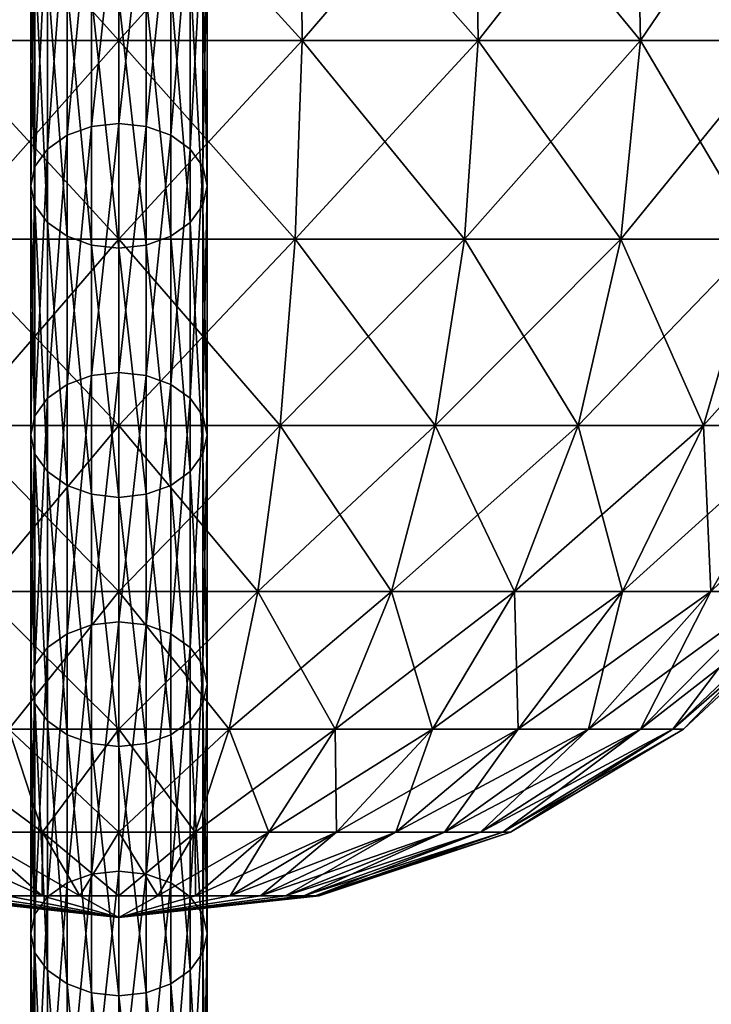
# Model space of a CAD drawing. Header units: millimetres. Extents: x -80 to 80, y -465 to 66.
# Tile 8 of 18: x -8 to 50, y -110 to -26. Entities that reach past the tile are written whole.
import ezdxf

# ---------------------------------------------------------------- set-up
doc = ezdxf.new("R2010")
doc.units = ezdxf.units.MM
doc.header["$LTSCALE"] = 65.185185
for name, color, linetype in [('11', 7, 'CONTINUOUS'), ('12', 7, 'CONTINUOUS'), ('18', 7, 'CONTINUOUS'), ('19', 7, 'CONTINUOUS')]:
    doc.layers.add(name, color=color, linetype=linetype)

msp = doc.modelspace()

# ---------------------------------------------------------------- linework, layer by layer
at = {"layer": '11', "color": 250, "linetype": 'Continuous', "true_color": 0x1c1c1c}
for points in [[(-15.44, -11.029, -33.625), (0, -11.029, -35.145), (-15.571, -28.156, -34.28), (-15.44, -11.029, -33.625)], [(0, -11.029, -35.145), (0, -28.156, -35.813), (-15.571, -28.156, -34.28), (0, -11.029, -35.145)], [(0, -28.156, 123.813), (-15.44, -11.029, 121.625), (-15.571, -28.156, 122.28), (0, -28.156, 123.813)], [(0, -11.029, 123.145), (-15.44, -11.029, 121.625), (0, -28.156, 123.813), (0, -11.029, 123.145)], [(0, -45.032, 120.817), (-15.571, -28.156, 122.28), (-14.986, -45.032, 119.341), (0, -45.032, 120.817)], [(-15.571, -28.156, -34.28), (0, -28.156, -35.813), (-14.986, -45.032, -31.341), (-15.571, -28.156, -34.28)], [(0, -28.156, 123.813), (-15.571, -28.156, 122.28), (0, -45.032, 120.817), (0, -28.156, 123.813)], [(0, -28.156, -35.813), (0, -45.032, -32.817), (-14.986, -45.032, -31.341), (0, -28.156, -35.813)], [(-14.986, -45.032, -31.341), (0, -45.032, -32.817), (-13.714, -60.883, -24.944), (-14.986, -45.032, -31.341)], [(0, -45.032, 120.817), (-14.986, -45.032, 119.341), (0, -60.883, 114.295), (0, -45.032, 120.817)], [(0, -60.883, 114.295), (-14.986, -45.032, 119.341), (-13.714, -60.883, 112.944), (0, -60.883, 114.295)], [(0, -45.032, -32.817), (0, -60.883, -26.295), (-13.714, -60.883, -24.944), (0, -45.032, -32.817)], [(-13.714, -60.883, -24.944), (0, -60.883, -26.295), (-11.812, -74.98, -15.383), (-13.714, -60.883, -24.944)], [(0, -60.883, 114.295), (-13.714, -60.883, 112.944), (0, -74.98, 104.546), (0, -60.883, 114.295)], [(0, -74.98, 104.546), (-13.714, -60.883, 112.944), (-11.812, -74.98, 103.383), (0, -74.98, 104.546)], [(0, -60.883, -26.295), (0, -74.98, -16.546), (-11.812, -74.98, -15.383), (0, -60.883, -26.295)], [(-11.812, -74.98, -15.383), (0, -74.98, -16.546), (-9.368, -86.678, -3.095), (-11.812, -74.98, -15.383)], [(0, -74.98, 104.546), (-11.812, -74.98, 103.383), (0, -86.678, 92.018), (0, -74.98, 104.546)], [(0, -86.678, 92.018), (-11.812, -74.98, 103.383), (-9.368, -86.678, 91.095), (0, -86.678, 92.018)], [(0, -74.98, -16.546), (0, -86.678, -4.018), (-9.368, -86.678, -3.095), (0, -74.98, -16.546)], [(-9.368, -86.678, 91.095), (-18.376, -86.678, 88.363), (-6.494, -95.438, 76.646), (-9.368, -86.678, 91.095)], [(-6.494, -95.438, 76.646), (-18.376, -86.678, 88.363), (-12.738, -95.438, 74.751), (-6.494, -95.438, 76.646)], [(-12.738, -95.438, 13.249), (-9.368, -86.678, -3.095), (-6.494, -95.438, 11.354), (-12.738, -95.438, 13.249)], [(-9.368, -86.678, -3.095), (0, -86.678, -4.018), (-6.494, -95.438, 11.354), (-9.368, -86.678, -3.095)], [(0, -86.678, 92.018), (-9.368, -86.678, 91.095), (0, -95.438, 77.285), (0, -86.678, 92.018)], [(0, -95.438, 77.285), (-9.368, -86.678, 91.095), (-6.494, -95.438, 76.646), (0, -95.438, 77.285)], [(0, -86.678, -4.018), (0, -95.438, 10.715), (-6.494, -95.438, 11.354), (0, -86.678, -4.018)], [(-9.458, -100.858, 58.156), (-6.515, -100.858, 59.729), (-18.492, -95.438, 71.676), (-9.458, -100.858, 58.156)], [(-6.515, -100.858, 59.729), (-12.738, -95.438, 74.751), (-18.492, -95.438, 71.676), (-6.515, -100.858, 59.729)], [(-6.515, -100.858, 28.271), (-9.458, -100.858, 29.844), (-12.738, -95.438, 13.249), (-6.515, -100.858, 28.271)], [(-6.515, -100.858, 28.271), (-12.738, -95.438, 13.249), (-6.494, -95.438, 11.354), (-6.515, -100.858, 28.271)], [(-6.515, -100.858, 59.729), (-3.321, -100.858, 60.698), (-12.738, -95.438, 74.751), (-6.515, -100.858, 59.729)], [(-3.321, -100.858, 60.698), (-6.494, -95.438, 76.646), (-12.738, -95.438, 74.751), (-3.321, -100.858, 60.698)], [(-3.321, -100.858, 27.302), (-6.515, -100.858, 28.271), (-6.494, -95.438, 11.354), (-3.321, -100.858, 27.302)], [(0, -95.438, 10.715), (-3.321, -100.858, 27.302), (-6.494, -95.438, 11.354), (0, -95.438, 10.715)], [(-3.321, -100.858, 60.698), (0, -100.858, 61.025), (-6.494, -95.438, 76.646), (-3.321, -100.858, 60.698)], [(0, -100.858, 61.025), (0, -95.438, 77.285), (-6.494, -95.438, 76.646), (0, -100.858, 61.025)], [(0, -100.858, 26.975), (-3.321, -100.858, 27.302), (0, -95.438, 10.715), (0, -100.858, 26.975)], [(-16.698, -100.858, 40.679), (0, -102.691, 44), (-17.025, -100.858, 44), (-16.698, -100.858, 40.679)], [(-17.025, -100.858, 44), (0, -102.691, 44), (-16.698, -100.858, 47.321), (-17.025, -100.858, 44)], [(-15.729, -100.858, 37.485), (0, -102.691, 44), (-16.698, -100.858, 40.679), (-15.729, -100.858, 37.485)], [(-16.698, -100.858, 47.321), (0, -102.691, 44), (-15.729, -100.858, 50.515), (-16.698, -100.858, 47.321)], [(-14.156, -100.858, 34.542), (0, -102.691, 44), (-15.729, -100.858, 37.485), (-14.156, -100.858, 34.542)], [(-15.729, -100.858, 50.515), (0, -102.691, 44), (-14.156, -100.858, 53.458), (-15.729, -100.858, 50.515)], [(-12.038, -100.858, 31.962), (0, -102.691, 44), (-14.156, -100.858, 34.542), (-12.038, -100.858, 31.962)], [(-14.156, -100.858, 53.458), (0, -102.691, 44), (-12.038, -100.858, 56.038), (-14.156, -100.858, 53.458)], [(-12.038, -100.858, 56.038), (0, -102.691, 44), (-9.458, -100.858, 58.156), (-12.038, -100.858, 56.038)], [(-9.458, -100.858, 29.844), (0, -102.691, 44), (-12.038, -100.858, 31.962), (-9.458, -100.858, 29.844)], [(-9.458, -100.858, 58.156), (0, -102.691, 44), (-6.515, -100.858, 59.729), (-9.458, -100.858, 58.156)], [(-6.515, -100.858, 28.271), (0, -102.691, 44), (-9.458, -100.858, 29.844), (-6.515, -100.858, 28.271)], [(-6.515, -100.858, 59.729), (0, -102.691, 44), (-3.321, -100.858, 60.698), (-6.515, -100.858, 59.729)], [(-3.321, -100.858, 27.302), (0, -102.691, 44), (-6.515, -100.858, 28.271), (-3.321, -100.858, 27.302)], [(-3.321, -100.858, 60.698), (0, -102.691, 44), (0, -100.858, 61.025), (-3.321, -100.858, 60.698)], [(0, -100.858, 26.975), (0, -102.691, 44), (-3.321, -100.858, 27.302), (0, -100.858, 26.975)]]:
    msp.add_3dface(points, dxfattribs=at)
at = {"layer": '12', "color": 250, "linetype": 'Continuous', "true_color": 0x1c1c1c}
for points in [[(0, -28.156, -35.813), (0, -11.029, -35.145), (15.44, -11.029, -33.625), (0, -28.156, -35.813)], [(0, -11.029, 123.145), (0, -28.156, 123.813), (15.571, -28.156, 122.28), (0, -11.029, 123.145)], [(15.44, -11.029, 121.625), (0, -11.029, 123.145), (15.571, -28.156, 122.28), (15.44, -11.029, 121.625)], [(0, -28.156, -35.813), (15.44, -11.029, -33.625), (15.571, -28.156, -34.28), (0, -28.156, -35.813)], [(30.288, -11.029, 117.121), (15.44, -11.029, 121.625), (30.543, -28.156, 117.738), (30.288, -11.029, 117.121)], [(30.543, -28.156, 117.738), (15.44, -11.029, 121.625), (15.571, -28.156, 122.28), (30.543, -28.156, 117.738)], [(15.44, -11.029, -33.625), (30.288, -11.029, -29.121), (15.571, -28.156, -34.28), (15.44, -11.029, -33.625)], [(15.571, -28.156, -34.28), (30.288, -11.029, -29.121), (30.543, -28.156, -29.738), (15.571, -28.156, -34.28)], [(43.971, -11.029, 109.807), (30.288, -11.029, 117.121), (44.342, -28.156, 110.362), (43.971, -11.029, 109.807)], [(44.342, -28.156, 110.362), (30.288, -11.029, 117.121), (30.543, -28.156, 117.738), (44.342, -28.156, 110.362)], [(30.288, -11.029, -29.121), (43.971, -11.029, -21.807), (30.543, -28.156, -29.738), (30.288, -11.029, -29.121)], [(30.543, -28.156, -29.738), (43.971, -11.029, -21.807), (44.342, -28.156, -22.362), (30.543, -28.156, -29.738)], [(55.964, -11.029, 99.964), (43.971, -11.029, 109.807), (56.436, -28.156, 100.436), (55.964, -11.029, 99.964)], [(56.436, -28.156, 100.436), (43.971, -11.029, 109.807), (44.342, -28.156, 110.362), (56.436, -28.156, 100.436)], [(43.971, -11.029, -21.807), (55.964, -11.029, -11.964), (44.342, -28.156, -22.362), (43.971, -11.029, -21.807)], [(44.342, -28.156, -22.362), (55.964, -11.029, -11.964), (56.436, -28.156, -12.436), (44.342, -28.156, -22.362)], [(0, -45.032, -32.817), (0, -28.156, -35.813), (15.571, -28.156, -34.28), (0, -45.032, -32.817)], [(0, -28.156, 123.813), (0, -45.032, 120.817), (14.986, -45.032, 119.341), (0, -28.156, 123.813)], [(15.571, -28.156, 122.28), (0, -28.156, 123.813), (14.986, -45.032, 119.341), (15.571, -28.156, 122.28)], [(0, -45.032, -32.817), (15.571, -28.156, -34.28), (14.986, -45.032, -31.341), (0, -45.032, -32.817)], [(15.571, -28.156, -34.28), (30.543, -28.156, -29.738), (14.986, -45.032, -31.341), (15.571, -28.156, -34.28)], [(14.986, -45.032, -31.341), (30.543, -28.156, -29.738), (29.397, -45.032, -26.97), (14.986, -45.032, -31.341)], [(29.397, -45.032, 114.97), (15.571, -28.156, 122.28), (14.986, -45.032, 119.341), (29.397, -45.032, 114.97)], [(30.543, -28.156, 117.738), (15.571, -28.156, 122.28), (29.397, -45.032, 114.97), (30.543, -28.156, 117.738)], [(30.543, -28.156, -29.738), (44.342, -28.156, -22.362), (29.397, -45.032, -26.97), (30.543, -28.156, -29.738)], [(42.677, -45.032, 107.871), (30.543, -28.156, 117.738), (29.397, -45.032, 114.97), (42.677, -45.032, 107.871)], [(29.397, -45.032, -26.97), (44.342, -28.156, -22.362), (42.677, -45.032, -19.871), (29.397, -45.032, -26.97)], [(44.342, -28.156, 110.362), (30.543, -28.156, 117.738), (42.677, -45.032, 107.871), (44.342, -28.156, 110.362)], [(54.318, -45.032, 98.318), (44.342, -28.156, 110.362), (42.677, -45.032, 107.871), (54.318, -45.032, 98.318)], [(44.342, -28.156, -22.362), (56.436, -28.156, -12.436), (42.677, -45.032, -19.871), (44.342, -28.156, -22.362)], [(42.677, -45.032, -19.871), (56.436, -28.156, -12.436), (54.318, -45.032, -10.318), (42.677, -45.032, -19.871)], [(56.436, -28.156, 100.436), (44.342, -28.156, 110.362), (54.318, -45.032, 98.318), (56.436, -28.156, 100.436)], [(0, -60.883, -26.295), (14.986, -45.032, -31.341), (13.714, -60.883, -24.944), (0, -60.883, -26.295)], [(14.986, -45.032, 119.341), (0, -45.032, 120.817), (13.714, -60.883, 112.944), (14.986, -45.032, 119.341)], [(0, -60.883, -26.295), (0, -45.032, -32.817), (14.986, -45.032, -31.341), (0, -60.883, -26.295)], [(0, -45.032, 120.817), (0, -60.883, 114.295), (13.714, -60.883, 112.944), (0, -45.032, 120.817)], [(14.986, -45.032, -31.341), (29.397, -45.032, -26.97), (13.714, -60.883, -24.944), (14.986, -45.032, -31.341)], [(13.714, -60.883, -24.944), (29.397, -45.032, -26.97), (26.901, -60.883, -20.944), (13.714, -60.883, -24.944)], [(26.901, -60.883, 108.944), (14.986, -45.032, 119.341), (13.714, -60.883, 112.944), (26.901, -60.883, 108.944)], [(29.397, -45.032, 114.97), (14.986, -45.032, 119.341), (26.901, -60.883, 108.944), (29.397, -45.032, 114.97)], [(29.397, -45.032, -26.97), (42.677, -45.032, -19.871), (26.901, -60.883, -20.944), (29.397, -45.032, -26.97)], [(26.901, -60.883, -20.944), (42.677, -45.032, -19.871), (39.054, -60.883, -14.448), (26.901, -60.883, -20.944)], [(39.054, -60.883, 102.448), (29.397, -45.032, 114.97), (26.901, -60.883, 108.944), (39.054, -60.883, 102.448)], [(42.677, -45.032, 107.871), (29.397, -45.032, 114.97), (39.054, -60.883, 102.448), (42.677, -45.032, 107.871)], [(42.677, -45.032, -19.871), (54.318, -45.032, -10.318), (39.054, -60.883, -14.448), (42.677, -45.032, -19.871)], [(39.054, -60.883, -14.448), (54.318, -45.032, -10.318), (49.706, -60.883, -5.706), (39.054, -60.883, -14.448)], [(49.706, -60.883, 93.706), (42.677, -45.032, 107.871), (39.054, -60.883, 102.448), (49.706, -60.883, 93.706)], [(54.318, -45.032, 98.318), (42.677, -45.032, 107.871), (49.706, -60.883, 93.706), (54.318, -45.032, 98.318)], [(54.318, -45.032, -10.318), (63.871, -45.032, 1.323), (49.706, -60.883, -5.706), (54.318, -45.032, -10.318)], [(49.706, -60.883, -5.706), (63.871, -45.032, 1.323), (58.448, -60.883, 4.946), (49.706, -60.883, -5.706)], [(58.448, -60.883, 83.054), (54.318, -45.032, 98.318), (49.706, -60.883, 93.706), (58.448, -60.883, 83.054)], [(0, -74.98, -16.546), (0, -60.883, -26.295), (13.714, -60.883, -24.944), (0, -74.98, -16.546)], [(0, -60.883, 114.295), (0, -74.98, 104.546), (11.812, -74.98, 103.383), (0, -60.883, 114.295)], [(13.714, -60.883, 112.944), (0, -60.883, 114.295), (11.812, -74.98, 103.383), (13.714, -60.883, 112.944)], [(0, -74.98, -16.546), (13.714, -60.883, -24.944), (11.812, -74.98, -15.383), (0, -74.98, -16.546)], [(13.714, -60.883, -24.944), (26.901, -60.883, -20.944), (11.812, -74.98, -15.383), (13.714, -60.883, -24.944)], [(11.812, -74.98, -15.383), (26.901, -60.883, -20.944), (23.17, -74.98, -11.937), (11.812, -74.98, -15.383)], [(23.17, -74.98, 99.937), (13.714, -60.883, 112.944), (11.812, -74.98, 103.383), (23.17, -74.98, 99.937)], [(26.901, -60.883, 108.944), (13.714, -60.883, 112.944), (23.17, -74.98, 99.937), (26.901, -60.883, 108.944)], [(23.17, -74.98, -11.937), (39.054, -60.883, -14.448), (33.638, -74.98, -6.342), (23.17, -74.98, -11.937)], [(26.901, -60.883, -20.944), (39.054, -60.883, -14.448), (23.17, -74.98, -11.937), (26.901, -60.883, -20.944)], [(33.638, -74.98, 94.342), (26.901, -60.883, 108.944), (23.17, -74.98, 99.937), (33.638, -74.98, 94.342)], [(39.054, -60.883, 102.448), (26.901, -60.883, 108.944), (33.638, -74.98, 94.342), (39.054, -60.883, 102.448)], [(33.638, -74.98, -6.342), (49.706, -60.883, -5.706), (42.812, -74.98, 1.188), (33.638, -74.98, -6.342)], [(39.054, -60.883, -14.448), (49.706, -60.883, -5.706), (33.638, -74.98, -6.342), (39.054, -60.883, -14.448)], [(42.812, -74.98, 86.812), (39.054, -60.883, 102.448), (33.638, -74.98, 94.342), (42.812, -74.98, 86.812)], [(49.706, -60.883, 93.706), (39.054, -60.883, 102.448), (42.812, -74.98, 86.812), (49.706, -60.883, 93.706)], [(49.706, -60.883, -5.706), (58.448, -60.883, 4.946), (42.812, -74.98, 1.188), (49.706, -60.883, -5.706)], [(42.812, -74.98, 1.188), (58.448, -60.883, 4.946), (50.342, -74.98, 10.362), (42.812, -74.98, 1.188)], [(50.342, -74.98, 77.638), (49.706, -60.883, 93.706), (42.812, -74.98, 86.812), (50.342, -74.98, 77.638)], [(58.448, -60.883, 83.054), (49.706, -60.883, 93.706), (50.342, -74.98, 77.638), (58.448, -60.883, 83.054)], [(58.448, -60.883, 4.946), (64.944, -60.883, 17.099), (50.342, -74.98, 10.362), (58.448, -60.883, 4.946)], [(50.342, -74.98, 10.362), (64.944, -60.883, 17.099), (55.937, -74.98, 20.83), (50.342, -74.98, 10.362)], [(55.937, -74.98, 67.17), (58.448, -60.883, 83.054), (50.342, -74.98, 77.638), (55.937, -74.98, 67.17)], [(0, -86.678, -4.018), (0, -74.98, -16.546), (11.812, -74.98, -15.383), (0, -86.678, -4.018)], [(0, -74.98, 104.546), (0, -86.678, 92.018), (9.368, -86.678, 91.095), (0, -74.98, 104.546)], [(11.812, -74.98, 103.383), (0, -74.98, 104.546), (9.368, -86.678, 91.095), (11.812, -74.98, 103.383)], [(0, -86.678, -4.018), (11.812, -74.98, -15.383), (9.368, -86.678, -3.095), (0, -86.678, -4.018)], [(18.376, -86.678, 88.363), (11.812, -74.98, 103.383), (9.368, -86.678, 91.095), (18.376, -86.678, 88.363)], [(9.368, -86.678, -3.095), (23.17, -74.98, -11.937), (18.376, -86.678, -0.363), (9.368, -86.678, -3.095)], [(11.812, -74.98, -15.383), (23.17, -74.98, -11.937), (9.368, -86.678, -3.095), (11.812, -74.98, -15.383)], [(23.17, -74.98, 99.937), (11.812, -74.98, 103.383), (18.376, -86.678, 88.363), (23.17, -74.98, 99.937)], [(26.677, -86.678, 83.925), (23.17, -74.98, 99.937), (18.376, -86.678, 88.363), (26.677, -86.678, 83.925)], [(23.17, -74.98, -11.937), (33.638, -74.98, -6.342), (18.376, -86.678, -0.363), (23.17, -74.98, -11.937)], [(18.376, -86.678, -0.363), (33.638, -74.98, -6.342), (26.677, -86.678, 4.075), (18.376, -86.678, -0.363)], [(33.638, -74.98, 94.342), (23.17, -74.98, 99.937), (26.677, -86.678, 83.925), (33.638, -74.98, 94.342)], [(33.954, -86.678, 77.954), (33.638, -74.98, 94.342), (26.677, -86.678, 83.925), (33.954, -86.678, 77.954)], [(33.638, -74.98, -6.342), (42.812, -74.98, 1.188), (26.677, -86.678, 4.075), (33.638, -74.98, -6.342)], [(26.677, -86.678, 4.075), (42.812, -74.98, 1.188), (33.954, -86.678, 10.046), (26.677, -86.678, 4.075)], [(42.812, -74.98, 86.812), (33.638, -74.98, 94.342), (33.954, -86.678, 77.954), (42.812, -74.98, 86.812)], [(42.812, -74.98, 1.188), (50.342, -74.98, 10.362), (33.954, -86.678, 10.046), (42.812, -74.98, 1.188)], [(33.954, -86.678, 10.046), (50.342, -74.98, 10.362), (39.925, -86.678, 17.323), (33.954, -86.678, 10.046)], [(39.925, -86.678, 70.677), (42.812, -74.98, 86.812), (33.954, -86.678, 77.954), (39.925, -86.678, 70.677)], [(50.342, -74.98, 10.362), (55.937, -74.98, 20.83), (39.925, -86.678, 17.323), (50.342, -74.98, 10.362)], [(39.925, -86.678, 17.323), (55.937, -74.98, 20.83), (44.363, -86.678, 25.624), (39.925, -86.678, 17.323)], [(50.342, -74.98, 77.638), (42.812, -74.98, 86.812), (39.925, -86.678, 70.677), (50.342, -74.98, 77.638)], [(44.363, -86.678, 62.376), (50.342, -74.98, 77.638), (39.925, -86.678, 70.677), (44.363, -86.678, 62.376)], [(55.937, -74.98, 20.83), (59.383, -74.98, 32.188), (44.363, -86.678, 25.624), (55.937, -74.98, 20.83)], [(44.363, -86.678, 25.624), (59.383, -74.98, 32.188), (47.095, -86.678, 34.632), (44.363, -86.678, 25.624)], [(55.937, -74.98, 67.17), (50.342, -74.98, 77.638), (44.363, -86.678, 62.376), (55.937, -74.98, 67.17)], [(47.095, -86.678, 53.368), (55.937, -74.98, 67.17), (44.363, -86.678, 62.376), (47.095, -86.678, 53.368)], [(59.383, -74.98, 32.188), (60.546, -74.98, 44), (47.095, -86.678, 34.632), (59.383, -74.98, 32.188)], [(47.095, -86.678, 34.632), (60.546, -74.98, 44), (48.018, -86.678, 44), (47.095, -86.678, 34.632)], [(59.383, -74.98, 55.812), (55.937, -74.98, 67.17), (47.095, -86.678, 53.368), (59.383, -74.98, 55.812)], [(48.018, -86.678, 44), (59.383, -74.98, 55.812), (47.095, -86.678, 53.368), (48.018, -86.678, 44)], [(60.546, -74.98, 44), (59.383, -74.98, 55.812), (48.018, -86.678, 44), (60.546, -74.98, 44)], [(0, -95.438, 10.715), (9.368, -86.678, -3.095), (6.494, -95.438, 11.354), (0, -95.438, 10.715)], [(9.368, -86.678, 91.095), (0, -86.678, 92.018), (6.494, -95.438, 76.646), (9.368, -86.678, 91.095)], [(0, -95.438, 10.715), (0, -86.678, -4.018), (9.368, -86.678, -3.095), (0, -95.438, 10.715)], [(0, -86.678, 92.018), (0, -95.438, 77.285), (6.494, -95.438, 76.646), (0, -86.678, 92.018)], [(12.738, -95.438, 74.751), (9.368, -86.678, 91.095), (6.494, -95.438, 76.646), (12.738, -95.438, 74.751)], [(9.368, -86.678, -3.095), (18.376, -86.678, -0.363), (6.494, -95.438, 11.354), (9.368, -86.678, -3.095)], [(6.494, -95.438, 11.354), (18.376, -86.678, -0.363), (12.738, -95.438, 13.249), (6.494, -95.438, 11.354)], [(18.376, -86.678, 88.363), (9.368, -86.678, 91.095), (12.738, -95.438, 74.751), (18.376, -86.678, 88.363)], [(18.492, -95.438, 71.676), (18.376, -86.678, 88.363), (12.738, -95.438, 74.751), (18.492, -95.438, 71.676)], [(12.738, -95.438, 13.249), (26.677, -86.678, 4.075), (18.492, -95.438, 16.324), (12.738, -95.438, 13.249)], [(18.376, -86.678, -0.363), (26.677, -86.678, 4.075), (12.738, -95.438, 13.249), (18.376, -86.678, -0.363)], [(26.677, -86.678, 83.925), (18.376, -86.678, 88.363), (18.492, -95.438, 71.676), (26.677, -86.678, 83.925)], [(23.536, -95.438, 67.536), (26.677, -86.678, 83.925), (18.492, -95.438, 71.676), (23.536, -95.438, 67.536)], [(18.492, -95.438, 16.324), (33.954, -86.678, 10.046), (23.536, -95.438, 20.464), (18.492, -95.438, 16.324)], [(26.677, -86.678, 4.075), (33.954, -86.678, 10.046), (18.492, -95.438, 16.324), (26.677, -86.678, 4.075)], [(27.676, -95.438, 62.492), (33.954, -86.678, 77.954), (23.536, -95.438, 67.536), (27.676, -95.438, 62.492)], [(33.954, -86.678, 10.046), (39.925, -86.678, 17.323), (23.536, -95.438, 20.464), (33.954, -86.678, 10.046)], [(23.536, -95.438, 20.464), (39.925, -86.678, 17.323), (27.676, -95.438, 25.508), (23.536, -95.438, 20.464)], [(33.954, -86.678, 77.954), (26.677, -86.678, 83.925), (23.536, -95.438, 67.536), (33.954, -86.678, 77.954)], [(39.925, -86.678, 70.677), (33.954, -86.678, 77.954), (27.676, -95.438, 62.492), (39.925, -86.678, 70.677)], [(39.925, -86.678, 17.323), (44.363, -86.678, 25.624), (27.676, -95.438, 25.508), (39.925, -86.678, 17.323)], [(27.676, -95.438, 25.508), (44.363, -86.678, 25.624), (30.751, -95.438, 31.262), (27.676, -95.438, 25.508)], [(30.751, -95.438, 56.738), (39.925, -86.678, 70.677), (27.676, -95.438, 62.492), (30.751, -95.438, 56.738)], [(32.646, -95.438, 50.494), (44.363, -86.678, 62.376), (30.751, -95.438, 56.738), (32.646, -95.438, 50.494)], [(44.363, -86.678, 62.376), (39.925, -86.678, 70.677), (30.751, -95.438, 56.738), (44.363, -86.678, 62.376)], [(30.751, -95.438, 31.262), (47.095, -86.678, 34.632), (32.646, -95.438, 37.506), (30.751, -95.438, 31.262)], [(44.363, -86.678, 25.624), (47.095, -86.678, 34.632), (30.751, -95.438, 31.262), (44.363, -86.678, 25.624)], [(47.095, -86.678, 53.368), (44.363, -86.678, 62.376), (32.646, -95.438, 50.494), (47.095, -86.678, 53.368)], [(32.646, -95.438, 37.506), (48.018, -86.678, 44), (33.285, -95.438, 44), (32.646, -95.438, 37.506)], [(33.285, -95.438, 44), (47.095, -86.678, 53.368), (32.646, -95.438, 50.494), (33.285, -95.438, 44)], [(47.095, -86.678, 34.632), (48.018, -86.678, 44), (32.646, -95.438, 37.506), (47.095, -86.678, 34.632)], [(48.018, -86.678, 44), (47.095, -86.678, 53.368), (33.285, -95.438, 44), (48.018, -86.678, 44)], [(6.494, -95.438, 76.646), (0, -95.438, 77.285), (3.321, -100.858, 60.698), (6.494, -95.438, 76.646)], [(0, -100.858, 26.975), (0, -95.438, 10.715), (6.494, -95.438, 11.354), (0, -100.858, 26.975)], [(0, -100.858, 26.975), (6.494, -95.438, 11.354), (3.321, -100.858, 27.302), (0, -100.858, 26.975)], [(0, -95.438, 77.285), (0, -100.858, 61.025), (3.321, -100.858, 60.698), (0, -95.438, 77.285)], [(3.321, -100.858, 27.302), (12.738, -95.438, 13.249), (6.515, -100.858, 28.271), (3.321, -100.858, 27.302)], [(6.494, -95.438, 11.354), (12.738, -95.438, 13.249), (3.321, -100.858, 27.302), (6.494, -95.438, 11.354)], [(6.515, -100.858, 59.729), (6.494, -95.438, 76.646), (3.321, -100.858, 60.698), (6.515, -100.858, 59.729)], [(12.738, -95.438, 74.751), (6.494, -95.438, 76.646), (6.515, -100.858, 59.729), (12.738, -95.438, 74.751)], [(12.738, -95.438, 13.249), (18.492, -95.438, 16.324), (6.515, -100.858, 28.271), (12.738, -95.438, 13.249)], [(6.515, -100.858, 28.271), (18.492, -95.438, 16.324), (9.458, -100.858, 29.844), (6.515, -100.858, 28.271)], [(9.458, -100.858, 58.156), (12.738, -95.438, 74.751), (6.515, -100.858, 59.729), (9.458, -100.858, 58.156)], [(12.038, -100.858, 56.038), (18.492, -95.438, 71.676), (9.458, -100.858, 58.156), (12.038, -100.858, 56.038)], [(18.492, -95.438, 71.676), (12.738, -95.438, 74.751), (9.458, -100.858, 58.156), (18.492, -95.438, 71.676)], [(18.492, -95.438, 16.324), (23.536, -95.438, 20.464), (9.458, -100.858, 29.844), (18.492, -95.438, 16.324)], [(9.458, -100.858, 29.844), (23.536, -95.438, 20.464), (12.038, -100.858, 31.962), (9.458, -100.858, 29.844)], [(14.156, -100.858, 53.458), (23.536, -95.438, 67.536), (12.038, -100.858, 56.038), (14.156, -100.858, 53.458)], [(23.536, -95.438, 67.536), (18.492, -95.438, 71.676), (12.038, -100.858, 56.038), (23.536, -95.438, 67.536)], [(12.038, -100.858, 31.962), (27.676, -95.438, 25.508), (14.156, -100.858, 34.542), (12.038, -100.858, 31.962)], [(23.536, -95.438, 20.464), (27.676, -95.438, 25.508), (12.038, -100.858, 31.962), (23.536, -95.438, 20.464)], [(14.156, -100.858, 34.542), (30.751, -95.438, 31.262), (15.729, -100.858, 37.485), (14.156, -100.858, 34.542)], [(15.729, -100.858, 50.515), (27.676, -95.438, 62.492), (14.156, -100.858, 53.458), (15.729, -100.858, 50.515)], [(27.676, -95.438, 62.492), (23.536, -95.438, 67.536), (14.156, -100.858, 53.458), (27.676, -95.438, 62.492)], [(27.676, -95.438, 25.508), (30.751, -95.438, 31.262), (14.156, -100.858, 34.542), (27.676, -95.438, 25.508)], [(15.729, -100.858, 37.485), (32.646, -95.438, 37.506), (16.698, -100.858, 40.679), (15.729, -100.858, 37.485)], [(16.698, -100.858, 47.321), (30.751, -95.438, 56.738), (15.729, -100.858, 50.515), (16.698, -100.858, 47.321)], [(30.751, -95.438, 56.738), (27.676, -95.438, 62.492), (15.729, -100.858, 50.515), (30.751, -95.438, 56.738)], [(30.751, -95.438, 31.262), (32.646, -95.438, 37.506), (15.729, -100.858, 37.485), (30.751, -95.438, 31.262)], [(16.698, -100.858, 40.679), (33.285, -95.438, 44), (17.025, -100.858, 44), (16.698, -100.858, 40.679)], [(32.646, -95.438, 37.506), (33.285, -95.438, 44), (16.698, -100.858, 40.679), (32.646, -95.438, 37.506)], [(17.025, -100.858, 44), (32.646, -95.438, 50.494), (16.698, -100.858, 47.321), (17.025, -100.858, 44)], [(32.646, -95.438, 50.494), (30.751, -95.438, 56.738), (16.698, -100.858, 47.321), (32.646, -95.438, 50.494)], [(33.285, -95.438, 44), (32.646, -95.438, 50.494), (17.025, -100.858, 44), (33.285, -95.438, 44)], [(0, -102.691, 44), (14.156, -100.858, 53.458), (12.038, -100.858, 56.038), (0, -102.691, 44)], [(0, -102.691, 44), (12.038, -100.858, 56.038), (9.458, -100.858, 58.156), (0, -102.691, 44)], [(0, -102.691, 44), (9.458, -100.858, 58.156), (6.515, -100.858, 59.729), (0, -102.691, 44)], [(0, -102.691, 44), (6.515, -100.858, 59.729), (3.321, -100.858, 60.698), (0, -102.691, 44)], [(0, -102.691, 44), (15.729, -100.858, 50.515), (14.156, -100.858, 53.458), (0, -102.691, 44)], [(0, -102.691, 44), (0, -100.858, 26.975), (3.321, -100.858, 27.302), (0, -102.691, 44)], [(0, -100.858, 61.025), (0, -102.691, 44), (3.321, -100.858, 60.698), (0, -100.858, 61.025)], [(0, -102.691, 44), (3.321, -100.858, 27.302), (6.515, -100.858, 28.271), (0, -102.691, 44)], [(0, -102.691, 44), (6.515, -100.858, 28.271), (9.458, -100.858, 29.844), (0, -102.691, 44)], [(0, -102.691, 44), (9.458, -100.858, 29.844), (12.038, -100.858, 31.962), (0, -102.691, 44)], [(0, -102.691, 44), (12.038, -100.858, 31.962), (14.156, -100.858, 34.542), (0, -102.691, 44)], [(0, -102.691, 44), (14.156, -100.858, 34.542), (15.729, -100.858, 37.485), (0, -102.691, 44)], [(0, -102.691, 44), (15.729, -100.858, 37.485), (16.698, -100.858, 40.679), (0, -102.691, 44)], [(0, -102.691, 44), (16.698, -100.858, 40.679), (17.025, -100.858, 44), (0, -102.691, 44)], [(0, -102.691, 44), (17.025, -100.858, 44), (16.698, -100.858, 47.321), (0, -102.691, 44)], [(0, -102.691, 44), (16.698, -100.858, 47.321), (15.729, -100.858, 50.515), (0, -102.691, 44)]]:
    msp.add_3dface(points, dxfattribs=at)
at = {"layer": '18', "color": 251, "linetype": 'Continuous', "true_color": 0x4d4d4d}
for points in [[(-2.318, -14.265, -141.933), (0, -14.005, -142.193), (-2.318, -35.45, -163.118), (-2.318, -14.265, -141.933)], [(-2.318, -35.45, -163.118), (0, -14.005, -142.193), (0, -35.19, -163.378), (-2.318, -35.45, -163.118)], [(-6.068, -16.191, -140.007), (-4.408, -15.018, -141.18), (-6.068, -37.377, -161.192), (-6.068, -16.191, -140.007)], [(-6.068, -37.377, -161.192), (-4.408, -15.018, -141.18), (-4.408, -36.203, -162.365), (-6.068, -37.377, -161.192)], [(-4.408, -15.018, -141.18), (-2.318, -14.265, -141.933), (-4.408, -36.203, -162.365), (-4.408, -15.018, -141.18)], [(-4.408, -36.203, -162.365), (-2.318, -14.265, -141.933), (-2.318, -35.45, -163.118), (-4.408, -36.203, -162.365)], [(-7.133, -38.855, -159.714), (-6.068, -16.191, -140.007), (-6.068, -37.377, -161.192), (-7.133, -38.855, -159.714)], [(-7.133, -17.67, -138.528), (-6.068, -16.191, -140.007), (-7.133, -38.855, -159.714), (-7.133, -17.67, -138.528)], [(-7.5, -40.494, -158.075), (-7.133, -17.67, -138.528), (-7.133, -38.855, -159.714), (-7.5, -40.494, -158.075)], [(-7.5, -19.309, -136.89), (-7.133, -17.67, -138.528), (-7.5, -40.494, -158.075), (-7.5, -19.309, -136.89)], [(-7.133, -20.947, -135.251), (-7.5, -19.309, -136.89), (-7.133, -42.133, -156.436), (-7.133, -20.947, -135.251)], [(-7.133, -42.133, -156.436), (-7.5, -19.309, -136.89), (-7.5, -40.494, -158.075), (-7.133, -42.133, -156.436)], [(-6.068, -22.426, -133.772), (-7.133, -20.947, -135.251), (-6.068, -43.611, -154.958), (-6.068, -22.426, -133.772)], [(-6.068, -43.611, -154.958), (-7.133, -20.947, -135.251), (-7.133, -42.133, -156.436), (-6.068, -43.611, -154.958)], [(-4.408, -23.599, -132.599), (-6.068, -22.426, -133.772), (-4.408, -44.784, -153.784), (-4.408, -23.599, -132.599)], [(-4.408, -44.784, -153.784), (-6.068, -22.426, -133.772), (-6.068, -43.611, -154.958), (-4.408, -44.784, -153.784)], [(-2.318, -24.352, -131.846), (-4.408, -23.599, -132.599), (-2.318, -45.537, -153.031), (-2.318, -24.352, -131.846)], [(-2.318, -45.537, -153.031), (-4.408, -23.599, -132.599), (-4.408, -44.784, -153.784), (-2.318, -45.537, -153.031)], [(0, -24.612, -131.586), (-2.318, -24.352, -131.846), (0, -45.797, -152.771), (0, -24.612, -131.586)], [(0, -45.797, -152.771), (-2.318, -24.352, -131.846), (-2.318, -45.537, -153.031), (0, -45.797, -152.771)], [(-4.408, -36.203, -162.365), (-2.318, -35.45, -163.118), (-4.408, -57.388, -183.55), (-4.408, -36.203, -162.365)], [(-4.408, -57.388, -183.55), (-2.318, -35.45, -163.118), (-2.318, -56.635, -184.304), (-4.408, -57.388, -183.55)], [(-2.318, -35.45, -163.118), (0, -35.19, -163.378), (-2.318, -56.635, -184.304), (-2.318, -35.45, -163.118)], [(-2.318, -56.635, -184.304), (0, -35.19, -163.378), (0, -56.376, -184.563), (-2.318, -56.635, -184.304)], [(-6.068, -37.377, -161.192), (-4.408, -36.203, -162.365), (-6.068, -58.562, -182.377), (-6.068, -37.377, -161.192)], [(-6.068, -58.562, -182.377), (-4.408, -36.203, -162.365), (-4.408, -57.388, -183.55), (-6.068, -58.562, -182.377)], [(-7.133, -38.855, -159.714), (-6.068, -37.377, -161.192), (-7.133, -60.04, -180.899), (-7.133, -38.855, -159.714)], [(-7.133, -60.04, -180.899), (-6.068, -37.377, -161.192), (-6.068, -58.562, -182.377), (-7.133, -60.04, -180.899)], [(-7.5, -40.494, -158.075), (-7.133, -38.855, -159.714), (-7.5, -61.679, -179.26), (-7.5, -40.494, -158.075)], [(-7.5, -61.679, -179.26), (-7.133, -38.855, -159.714), (-7.133, -60.04, -180.899), (-7.5, -61.679, -179.26)], [(-7.133, -42.133, -156.436), (-7.5, -40.494, -158.075), (-7.133, -63.318, -177.621), (-7.133, -42.133, -156.436)], [(-7.133, -63.318, -177.621), (-7.5, -40.494, -158.075), (-7.5, -61.679, -179.26), (-7.133, -63.318, -177.621)], [(-6.068, -43.611, -154.958), (-7.133, -42.133, -156.436), (-6.068, -64.796, -176.143), (-6.068, -43.611, -154.958)], [(-6.068, -64.796, -176.143), (-7.133, -42.133, -156.436), (-7.133, -63.318, -177.621), (-6.068, -64.796, -176.143)], [(-4.408, -44.784, -153.784), (-6.068, -43.611, -154.958), (-4.408, -65.969, -174.969), (-4.408, -44.784, -153.784)], [(-4.408, -65.969, -174.969), (-6.068, -43.611, -154.958), (-6.068, -64.796, -176.143), (-4.408, -65.969, -174.969)], [(-2.318, -45.537, -153.031), (-4.408, -44.784, -153.784), (-2.318, -66.723, -174.216), (-2.318, -45.537, -153.031)], [(-2.318, -66.723, -174.216), (-4.408, -44.784, -153.784), (-4.408, -65.969, -174.969), (-2.318, -66.723, -174.216)], [(0, -45.797, -152.771), (-2.318, -45.537, -153.031), (0, -66.982, -173.957), (0, -45.797, -152.771)], [(0, -66.982, -173.957), (-2.318, -45.537, -153.031), (-2.318, -66.723, -174.216), (0, -66.982, -173.957)], [(-4.408, -57.388, -183.55), (-2.318, -56.635, -184.304), (-4.408, -78.574, -204.735), (-4.408, -57.388, -183.55)], [(-4.408, -78.574, -204.735), (-2.318, -56.635, -184.304), (-2.318, -77.82, -205.489), (-4.408, -78.574, -204.735)], [(-2.318, -77.82, -205.489), (0, -56.376, -184.563), (0, -77.561, -205.748), (-2.318, -77.82, -205.489)], [(-2.318, -56.635, -184.304), (0, -56.376, -184.563), (-2.318, -77.82, -205.489), (-2.318, -56.635, -184.304)], [(-6.068, -58.562, -182.377), (-4.408, -57.388, -183.55), (-6.068, -79.747, -203.562), (-6.068, -58.562, -182.377)], [(-6.068, -79.747, -203.562), (-4.408, -57.388, -183.55), (-4.408, -78.574, -204.735), (-6.068, -79.747, -203.562)], [(-7.133, -60.04, -180.899), (-6.068, -58.562, -182.377), (-7.133, -81.225, -202.084), (-7.133, -60.04, -180.899)], [(-7.133, -81.225, -202.084), (-6.068, -58.562, -182.377), (-6.068, -79.747, -203.562), (-7.133, -81.225, -202.084)], [(-7.5, -61.679, -179.26), (-7.133, -60.04, -180.899), (-7.5, -82.864, -200.445), (-7.5, -61.679, -179.26)], [(-7.5, -82.864, -200.445), (-7.133, -60.04, -180.899), (-7.133, -81.225, -202.084), (-7.5, -82.864, -200.445)], [(-7.133, -63.318, -177.621), (-7.5, -61.679, -179.26), (-7.133, -84.503, -198.806), (-7.133, -63.318, -177.621)], [(-7.133, -84.503, -198.806), (-7.5, -61.679, -179.26), (-7.5, -82.864, -200.445), (-7.133, -84.503, -198.806)], [(-6.068, -64.796, -176.143), (-7.133, -63.318, -177.621), (-6.068, -85.981, -197.328), (-6.068, -64.796, -176.143)], [(-6.068, -85.981, -197.328), (-7.133, -63.318, -177.621), (-7.133, -84.503, -198.806), (-6.068, -85.981, -197.328)], [(-4.408, -65.969, -174.969), (-6.068, -64.796, -176.143), (-4.408, -87.154, -196.155), (-4.408, -65.969, -174.969)], [(-4.408, -87.154, -196.155), (-6.068, -64.796, -176.143), (-6.068, -85.981, -197.328), (-4.408, -87.154, -196.155)], [(-2.318, -66.723, -174.216), (-4.408, -65.969, -174.969), (-2.318, -87.908, -195.401), (-2.318, -66.723, -174.216)], [(-2.318, -87.908, -195.401), (-4.408, -65.969, -174.969), (-4.408, -87.154, -196.155), (-2.318, -87.908, -195.401)], [(0, -88.167, -195.142), (-2.318, -66.723, -174.216), (-2.318, -87.908, -195.401), (0, -88.167, -195.142)], [(0, -66.982, -173.957), (-2.318, -66.723, -174.216), (0, -88.167, -195.142), (0, -66.982, -173.957)], [(-4.408, -99.759, -225.921), (-2.318, -77.82, -205.489), (-2.318, -99.005, -226.674), (-4.408, -99.759, -225.921)], [(-4.408, -78.574, -204.735), (-2.318, -77.82, -205.489), (-4.408, -99.759, -225.921), (-4.408, -78.574, -204.735)], [(-2.318, -77.82, -205.489), (0, -77.561, -205.748), (-2.318, -99.005, -226.674), (-2.318, -77.82, -205.489)], [(-2.318, -99.005, -226.674), (0, -77.561, -205.748), (0, -98.746, -226.933), (-2.318, -99.005, -226.674)], [(-6.068, -79.747, -203.562), (-4.408, -78.574, -204.735), (-6.068, -100.932, -224.747), (-6.068, -79.747, -203.562)], [(-6.068, -100.932, -224.747), (-4.408, -78.574, -204.735), (-4.408, -99.759, -225.921), (-6.068, -100.932, -224.747)], [(-7.133, -81.225, -202.084), (-6.068, -79.747, -203.562), (-7.133, -102.41, -223.269), (-7.133, -81.225, -202.084)], [(-7.133, -102.41, -223.269), (-6.068, -79.747, -203.562), (-6.068, -100.932, -224.747), (-7.133, -102.41, -223.269)], [(-7.5, -82.864, -200.445), (-7.133, -81.225, -202.084), (-7.5, -104.049, -221.63), (-7.5, -82.864, -200.445)], [(-7.5, -104.049, -221.63), (-7.133, -81.225, -202.084), (-7.133, -102.41, -223.269), (-7.5, -104.049, -221.63)], [(-7.133, -84.503, -198.806), (-7.5, -82.864, -200.445), (-7.133, -105.688, -219.991), (-7.133, -84.503, -198.806)], [(-7.133, -105.688, -219.991), (-7.5, -82.864, -200.445), (-7.5, -104.049, -221.63), (-7.133, -105.688, -219.991)], [(-6.068, -85.981, -197.328), (-7.133, -84.503, -198.806), (-6.068, -107.166, -218.513), (-6.068, -85.981, -197.328)], [(-6.068, -107.166, -218.513), (-7.133, -84.503, -198.806), (-7.133, -105.688, -219.991), (-6.068, -107.166, -218.513)], [(-4.408, -108.34, -217.34), (-6.068, -85.981, -197.328), (-6.068, -107.166, -218.513), (-4.408, -108.34, -217.34)], [(-4.408, -87.154, -196.155), (-6.068, -85.981, -197.328), (-4.408, -108.34, -217.34), (-4.408, -87.154, -196.155)], [(-2.318, -109.093, -216.586), (-4.408, -87.154, -196.155), (-4.408, -108.34, -217.34), (-2.318, -109.093, -216.586)], [(-2.318, -87.908, -195.401), (-4.408, -87.154, -196.155), (-2.318, -109.093, -216.586), (-2.318, -87.908, -195.401)], [(0, -109.352, -216.327), (-2.318, -87.908, -195.401), (-2.318, -109.093, -216.586), (0, -109.352, -216.327)], [(0, -88.167, -195.142), (-2.318, -87.908, -195.401), (0, -109.352, -216.327), (0, -88.167, -195.142)], [(-2.318, -99.005, -226.674), (0, -98.746, -226.933), (-2.318, -120.191, -247.859), (-2.318, -99.005, -226.674)], [(-2.318, -120.191, -247.859), (0, -98.746, -226.933), (0, -119.931, -248.119), (-2.318, -120.191, -247.859)], [(-4.408, -99.759, -225.921), (-2.318, -99.005, -226.674), (-4.408, -120.944, -247.106), (-4.408, -99.759, -225.921)], [(-4.408, -120.944, -247.106), (-2.318, -99.005, -226.674), (-2.318, -120.191, -247.859), (-4.408, -120.944, -247.106)], [(-6.068, -100.932, -224.747), (-4.408, -99.759, -225.921), (-6.068, -122.117, -245.933), (-6.068, -100.932, -224.747)], [(-6.068, -122.117, -245.933), (-4.408, -99.759, -225.921), (-4.408, -120.944, -247.106), (-6.068, -122.117, -245.933)], [(-7.133, -102.41, -223.269), (-6.068, -100.932, -224.747), (-7.133, -123.596, -244.454), (-7.133, -102.41, -223.269)], [(-7.133, -123.596, -244.454), (-6.068, -100.932, -224.747), (-6.068, -122.117, -245.933), (-7.133, -123.596, -244.454)], [(-7.5, -104.049, -221.63), (-7.133, -102.41, -223.269), (-7.5, -125.234, -242.815), (-7.5, -104.049, -221.63)], [(-7.5, -125.234, -242.815), (-7.133, -102.41, -223.269), (-7.133, -123.596, -244.454), (-7.5, -125.234, -242.815)], [(-7.133, -105.688, -219.991), (-7.5, -104.049, -221.63), (-7.133, -126.873, -241.176), (-7.133, -105.688, -219.991)], [(-7.133, -126.873, -241.176), (-7.5, -104.049, -221.63), (-7.5, -125.234, -242.815), (-7.133, -126.873, -241.176)], [(-6.068, -128.352, -239.698), (-7.133, -105.688, -219.991), (-7.133, -126.873, -241.176), (-6.068, -128.352, -239.698)], [(-6.068, -107.166, -218.513), (-7.133, -105.688, -219.991), (-6.068, -128.352, -239.698), (-6.068, -107.166, -218.513)], [(-4.408, -129.525, -238.525), (-6.068, -107.166, -218.513), (-6.068, -128.352, -239.698), (-4.408, -129.525, -238.525)], [(-4.408, -108.34, -217.34), (-6.068, -107.166, -218.513), (-4.408, -129.525, -238.525), (-4.408, -108.34, -217.34)], [(-2.318, -109.093, -216.586), (-4.408, -108.34, -217.34), (-2.318, -130.278, -237.772), (-2.318, -109.093, -216.586)], [(-2.318, -130.278, -237.772), (-4.408, -108.34, -217.34), (-4.408, -129.525, -238.525), (-2.318, -130.278, -237.772)], [(0, -109.352, -216.327), (-2.318, -109.093, -216.586), (0, -130.538, -237.512), (0, -109.352, -216.327)], [(0, -130.538, -237.512), (-2.318, -109.093, -216.586), (-2.318, -130.278, -237.772), (0, -130.538, -237.512)]]:
    msp.add_3dface(points, dxfattribs=at)
at = {"layer": '19', "color": 251, "linetype": 'Continuous', "true_color": 0x4d4d4d}
for points in [[(0, -35.19, -163.378), (0, -14.005, -142.193), (2.318, -14.265, -141.933), (0, -35.19, -163.378)], [(0, -35.19, -163.378), (2.318, -14.265, -141.933), (2.318, -35.45, -163.118), (0, -35.19, -163.378)], [(2.318, -14.265, -141.933), (4.408, -15.018, -141.18), (2.318, -35.45, -163.118), (2.318, -14.265, -141.933)], [(2.318, -35.45, -163.118), (4.408, -15.018, -141.18), (4.408, -36.203, -162.365), (2.318, -35.45, -163.118)], [(4.408, -15.018, -141.18), (6.068, -16.191, -140.007), (4.408, -36.203, -162.365), (4.408, -15.018, -141.18)], [(4.408, -36.203, -162.365), (6.068, -16.191, -140.007), (6.068, -37.377, -161.192), (4.408, -36.203, -162.365)], [(6.068, -16.191, -140.007), (7.133, -17.67, -138.528), (6.068, -37.377, -161.192), (6.068, -16.191, -140.007)], [(6.068, -37.377, -161.192), (7.133, -17.67, -138.528), (7.133, -38.855, -159.714), (6.068, -37.377, -161.192)], [(7.133, -17.67, -138.528), (7.5, -19.309, -136.89), (7.133, -38.855, -159.714), (7.133, -17.67, -138.528)], [(7.5, -19.309, -136.89), (7.133, -20.947, -135.251), (7.5, -40.494, -158.075), (7.5, -19.309, -136.89)], [(7.133, -38.855, -159.714), (7.5, -19.309, -136.89), (7.5, -40.494, -158.075), (7.133, -38.855, -159.714)], [(7.133, -20.947, -135.251), (6.068, -22.426, -133.772), (7.133, -42.133, -156.436), (7.133, -20.947, -135.251)], [(7.5, -40.494, -158.075), (7.133, -20.947, -135.251), (7.133, -42.133, -156.436), (7.5, -40.494, -158.075)], [(6.068, -22.426, -133.772), (4.408, -23.599, -132.599), (6.068, -43.611, -154.958), (6.068, -22.426, -133.772)], [(7.133, -42.133, -156.436), (6.068, -22.426, -133.772), (6.068, -43.611, -154.958), (7.133, -42.133, -156.436)], [(4.408, -23.599, -132.599), (2.318, -24.352, -131.846), (4.408, -44.784, -153.784), (4.408, -23.599, -132.599)], [(6.068, -43.611, -154.958), (4.408, -23.599, -132.599), (4.408, -44.784, -153.784), (6.068, -43.611, -154.958)], [(2.318, -24.352, -131.846), (0, -24.612, -131.586), (2.318, -45.537, -153.031), (2.318, -24.352, -131.846)], [(0, -24.612, -131.586), (0, -45.797, -152.771), (2.318, -45.537, -153.031), (0, -24.612, -131.586)], [(4.408, -44.784, -153.784), (2.318, -24.352, -131.846), (2.318, -45.537, -153.031), (4.408, -44.784, -153.784)], [(0, -56.376, -184.563), (0, -35.19, -163.378), (2.318, -35.45, -163.118), (0, -56.376, -184.563)], [(0, -56.376, -184.563), (2.318, -35.45, -163.118), (2.318, -56.635, -184.304), (0, -56.376, -184.563)], [(2.318, -35.45, -163.118), (4.408, -36.203, -162.365), (2.318, -56.635, -184.304), (2.318, -35.45, -163.118)], [(2.318, -56.635, -184.304), (4.408, -36.203, -162.365), (4.408, -57.388, -183.55), (2.318, -56.635, -184.304)], [(4.408, -36.203, -162.365), (6.068, -37.377, -161.192), (4.408, -57.388, -183.55), (4.408, -36.203, -162.365)], [(4.408, -57.388, -183.55), (6.068, -37.377, -161.192), (6.068, -58.562, -182.377), (4.408, -57.388, -183.55)], [(6.068, -37.377, -161.192), (7.133, -38.855, -159.714), (6.068, -58.562, -182.377), (6.068, -37.377, -161.192)], [(6.068, -58.562, -182.377), (7.133, -38.855, -159.714), (7.133, -60.04, -180.899), (6.068, -58.562, -182.377)], [(7.133, -38.855, -159.714), (7.5, -40.494, -158.075), (7.133, -60.04, -180.899), (7.133, -38.855, -159.714)], [(7.5, -40.494, -158.075), (7.133, -42.133, -156.436), (7.5, -61.679, -179.26), (7.5, -40.494, -158.075)], [(7.133, -60.04, -180.899), (7.5, -40.494, -158.075), (7.5, -61.679, -179.26), (7.133, -60.04, -180.899)], [(7.133, -42.133, -156.436), (6.068, -43.611, -154.958), (7.133, -63.318, -177.621), (7.133, -42.133, -156.436)], [(7.5, -61.679, -179.26), (7.133, -42.133, -156.436), (7.133, -63.318, -177.621), (7.5, -61.679, -179.26)], [(6.068, -43.611, -154.958), (4.408, -44.784, -153.784), (6.068, -64.796, -176.143), (6.068, -43.611, -154.958)], [(7.133, -63.318, -177.621), (6.068, -43.611, -154.958), (6.068, -64.796, -176.143), (7.133, -63.318, -177.621)], [(4.408, -44.784, -153.784), (2.318, -45.537, -153.031), (4.408, -65.969, -174.969), (4.408, -44.784, -153.784)], [(6.068, -64.796, -176.143), (4.408, -44.784, -153.784), (4.408, -65.969, -174.969), (6.068, -64.796, -176.143)], [(2.318, -45.537, -153.031), (0, -45.797, -152.771), (2.318, -66.723, -174.216), (2.318, -45.537, -153.031)], [(0, -45.797, -152.771), (0, -66.982, -173.957), (2.318, -66.723, -174.216), (0, -45.797, -152.771)], [(4.408, -65.969, -174.969), (2.318, -45.537, -153.031), (2.318, -66.723, -174.216), (4.408, -65.969, -174.969)], [(0, -77.561, -205.748), (0, -56.376, -184.563), (2.318, -56.635, -184.304), (0, -77.561, -205.748)], [(0, -77.561, -205.748), (2.318, -56.635, -184.304), (2.318, -77.82, -205.489), (0, -77.561, -205.748)], [(2.318, -56.635, -184.304), (4.408, -57.388, -183.55), (2.318, -77.82, -205.489), (2.318, -56.635, -184.304)], [(2.318, -77.82, -205.489), (4.408, -57.388, -183.55), (4.408, -78.574, -204.735), (2.318, -77.82, -205.489)], [(4.408, -57.388, -183.55), (6.068, -58.562, -182.377), (4.408, -78.574, -204.735), (4.408, -57.388, -183.55)], [(4.408, -78.574, -204.735), (6.068, -58.562, -182.377), (6.068, -79.747, -203.562), (4.408, -78.574, -204.735)], [(6.068, -58.562, -182.377), (7.133, -60.04, -180.899), (6.068, -79.747, -203.562), (6.068, -58.562, -182.377)], [(6.068, -79.747, -203.562), (7.133, -60.04, -180.899), (7.133, -81.225, -202.084), (6.068, -79.747, -203.562)], [(7.133, -60.04, -180.899), (7.5, -61.679, -179.26), (7.133, -81.225, -202.084), (7.133, -60.04, -180.899)], [(7.5, -61.679, -179.26), (7.133, -63.318, -177.621), (7.5, -82.864, -200.445), (7.5, -61.679, -179.26)], [(7.133, -81.225, -202.084), (7.5, -61.679, -179.26), (7.5, -82.864, -200.445), (7.133, -81.225, -202.084)], [(7.133, -63.318, -177.621), (6.068, -64.796, -176.143), (7.133, -84.503, -198.806), (7.133, -63.318, -177.621)], [(7.5, -82.864, -200.445), (7.133, -63.318, -177.621), (7.133, -84.503, -198.806), (7.5, -82.864, -200.445)], [(6.068, -64.796, -176.143), (4.408, -65.969, -174.969), (6.068, -85.981, -197.328), (6.068, -64.796, -176.143)], [(7.133, -84.503, -198.806), (6.068, -64.796, -176.143), (6.068, -85.981, -197.328), (7.133, -84.503, -198.806)], [(4.408, -65.969, -174.969), (2.318, -66.723, -174.216), (4.408, -87.154, -196.155), (4.408, -65.969, -174.969)], [(6.068, -85.981, -197.328), (4.408, -65.969, -174.969), (4.408, -87.154, -196.155), (6.068, -85.981, -197.328)], [(2.318, -66.723, -174.216), (0, -66.982, -173.957), (2.318, -87.908, -195.401), (2.318, -66.723, -174.216)], [(4.408, -87.154, -196.155), (2.318, -66.723, -174.216), (2.318, -87.908, -195.401), (4.408, -87.154, -196.155)], [(0, -66.982, -173.957), (0, -88.167, -195.142), (2.318, -87.908, -195.401), (0, -66.982, -173.957)], [(0, -98.746, -226.933), (0, -77.561, -205.748), (2.318, -77.82, -205.489), (0, -98.746, -226.933)], [(0, -98.746, -226.933), (2.318, -77.82, -205.489), (2.318, -99.005, -226.674), (0, -98.746, -226.933)], [(2.318, -77.82, -205.489), (4.408, -78.574, -204.735), (2.318, -99.005, -226.674), (2.318, -77.82, -205.489)], [(2.318, -99.005, -226.674), (4.408, -78.574, -204.735), (4.408, -99.759, -225.921), (2.318, -99.005, -226.674)], [(4.408, -78.574, -204.735), (6.068, -79.747, -203.562), (4.408, -99.759, -225.921), (4.408, -78.574, -204.735)], [(4.408, -99.759, -225.921), (6.068, -79.747, -203.562), (6.068, -100.932, -224.747), (4.408, -99.759, -225.921)], [(6.068, -79.747, -203.562), (7.133, -81.225, -202.084), (6.068, -100.932, -224.747), (6.068, -79.747, -203.562)], [(6.068, -100.932, -224.747), (7.133, -81.225, -202.084), (7.133, -102.41, -223.269), (6.068, -100.932, -224.747)], [(7.133, -81.225, -202.084), (7.5, -82.864, -200.445), (7.133, -102.41, -223.269), (7.133, -81.225, -202.084)], [(7.5, -82.864, -200.445), (7.133, -84.503, -198.806), (7.5, -104.049, -221.63), (7.5, -82.864, -200.445)], [(7.133, -102.41, -223.269), (7.5, -82.864, -200.445), (7.5, -104.049, -221.63), (7.133, -102.41, -223.269)], [(7.133, -84.503, -198.806), (6.068, -85.981, -197.328), (7.133, -105.688, -219.991), (7.133, -84.503, -198.806)], [(7.5, -104.049, -221.63), (7.133, -84.503, -198.806), (7.133, -105.688, -219.991), (7.5, -104.049, -221.63)], [(6.068, -85.981, -197.328), (4.408, -87.154, -196.155), (6.068, -107.166, -218.513), (6.068, -85.981, -197.328)], [(7.133, -105.688, -219.991), (6.068, -85.981, -197.328), (6.068, -107.166, -218.513), (7.133, -105.688, -219.991)], [(4.408, -87.154, -196.155), (2.318, -87.908, -195.401), (4.408, -108.34, -217.34), (4.408, -87.154, -196.155)], [(6.068, -107.166, -218.513), (4.408, -87.154, -196.155), (4.408, -108.34, -217.34), (6.068, -107.166, -218.513)], [(2.318, -87.908, -195.401), (0, -88.167, -195.142), (2.318, -109.093, -216.586), (2.318, -87.908, -195.401)], [(0, -88.167, -195.142), (0, -109.352, -216.327), (2.318, -109.093, -216.586), (0, -88.167, -195.142)], [(4.408, -108.34, -217.34), (2.318, -87.908, -195.401), (2.318, -109.093, -216.586), (4.408, -108.34, -217.34)], [(0, -119.931, -248.119), (0, -98.746, -226.933), (2.318, -99.005, -226.674), (0, -119.931, -248.119)], [(0, -119.931, -248.119), (2.318, -99.005, -226.674), (2.318, -120.191, -247.859), (0, -119.931, -248.119)], [(2.318, -99.005, -226.674), (4.408, -99.759, -225.921), (2.318, -120.191, -247.859), (2.318, -99.005, -226.674)], [(2.318, -120.191, -247.859), (4.408, -99.759, -225.921), (4.408, -120.944, -247.106), (2.318, -120.191, -247.859)], [(4.408, -99.759, -225.921), (6.068, -100.932, -224.747), (4.408, -120.944, -247.106), (4.408, -99.759, -225.921)], [(4.408, -120.944, -247.106), (6.068, -100.932, -224.747), (6.068, -122.117, -245.933), (4.408, -120.944, -247.106)], [(6.068, -100.932, -224.747), (7.133, -102.41, -223.269), (6.068, -122.117, -245.933), (6.068, -100.932, -224.747)], [(6.068, -122.117, -245.933), (7.133, -102.41, -223.269), (7.133, -123.596, -244.454), (6.068, -122.117, -245.933)], [(7.133, -102.41, -223.269), (7.5, -104.049, -221.63), (7.133, -123.596, -244.454), (7.133, -102.41, -223.269)], [(7.5, -104.049, -221.63), (7.133, -105.688, -219.991), (7.5, -125.234, -242.815), (7.5, -104.049, -221.63)], [(7.133, -123.596, -244.454), (7.5, -104.049, -221.63), (7.5, -125.234, -242.815), (7.133, -123.596, -244.454)], [(7.133, -105.688, -219.991), (6.068, -107.166, -218.513), (7.133, -126.873, -241.176), (7.133, -105.688, -219.991)], [(7.5, -125.234, -242.815), (7.133, -105.688, -219.991), (7.133, -126.873, -241.176), (7.5, -125.234, -242.815)], [(6.068, -107.166, -218.513), (4.408, -108.34, -217.34), (6.068, -128.352, -239.698), (6.068, -107.166, -218.513)], [(7.133, -126.873, -241.176), (6.068, -107.166, -218.513), (6.068, -128.352, -239.698), (7.133, -126.873, -241.176)], [(4.408, -108.34, -217.34), (2.318, -109.093, -216.586), (4.408, -129.525, -238.525), (4.408, -108.34, -217.34)], [(6.068, -128.352, -239.698), (4.408, -108.34, -217.34), (4.408, -129.525, -238.525), (6.068, -128.352, -239.698)], [(2.318, -109.093, -216.586), (0, -109.352, -216.327), (2.318, -130.278, -237.772), (2.318, -109.093, -216.586)], [(0, -109.352, -216.327), (0, -130.538, -237.512), (2.318, -130.278, -237.772), (0, -109.352, -216.327)], [(4.408, -129.525, -238.525), (2.318, -109.093, -216.586), (2.318, -130.278, -237.772), (4.408, -129.525, -238.525)]]:
    msp.add_3dface(points, dxfattribs=at)

doc.saveas('drawing.dxf')
